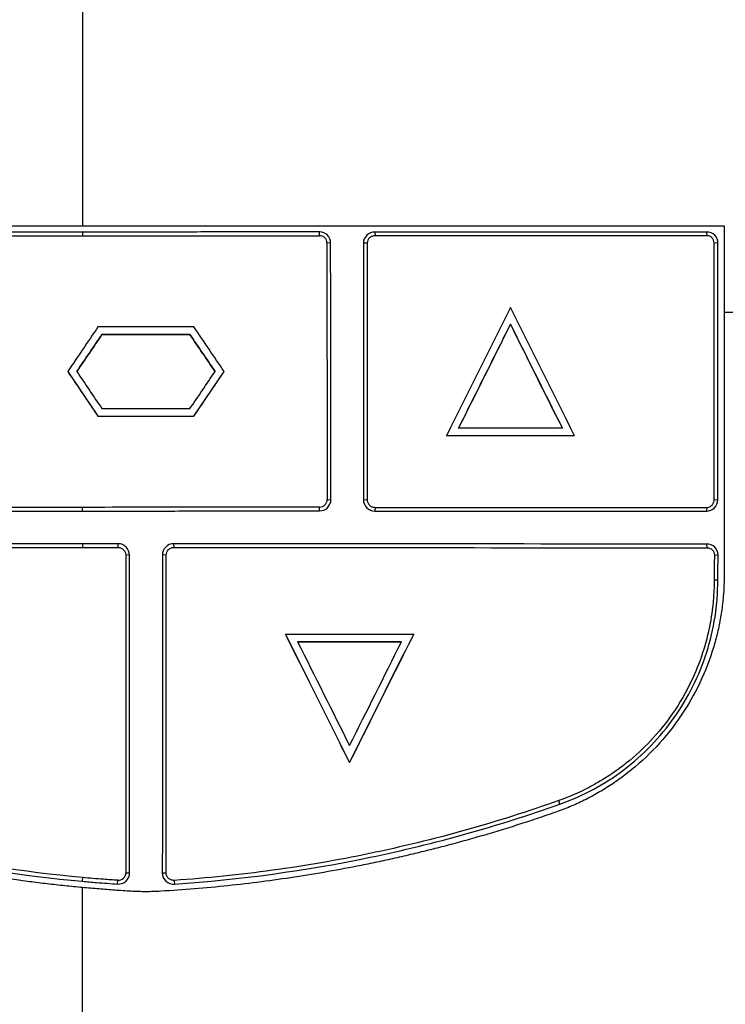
# Model space of a CAD drawing. Header units: millimetres. Extents: x 156922 to 157823, y 112322 to 113312.
# Tile 72 of 123: x 157468 to 157496, y 112837 to 112876. Entities that reach past the tile are written whole.
import ezdxf

# ---------------------------------------------------------------- set-up
doc = ezdxf.new("R2010")
doc.units = ezdxf.units.MM

msp = doc.modelspace()

# ---------------------------------------------------------------- linework, layer by layer
at = {"color": 7, "linetype": 'Continuous', "lineweight": 25}
for p, q in [((157470.069, 112867.583), (157470.069, 112867.435)), ((157479.499, 112867.436), (157479.491, 112867.585)), ((157481.692, 112867.583), (157481.702, 112867.435)), ((157494.917, 112867.433), (157494.896, 112867.581)), ((157479.936, 112867.138), (157479.787, 112867.149)), ((157481.389, 112867.147), (157481.24, 112867.137)), ((157495.338, 112867.137), (157495.19, 112867.149)), ((157487.089, 112863.913), (157487.089, 112863.913)), ((157470.838, 112863.51), (157470.838, 112863.51)), ((157474.34, 112863.51), (157474.34, 112863.51)), ((157469.479, 112862.035), (157470.679, 112860.26)), ((157469.479, 112862.035), (157469.479, 112862.035)), ((157474.499, 112860.26), (157475.699, 112862.035)), ((157475.699, 112862.035), (157475.699, 112862.035)), ((157470.679, 112860.26), (157470.679, 112860.26)), ((157474.499, 112860.26), (157474.499, 112860.26)), ((157484.539, 112859.485), (157484.539, 112859.485)), ((157489.639, 112859.484), (157489.639, 112859.484)), ((157479.798, 112856.944), (157479.947, 112856.937)), ((157481.239, 112856.937), (157481.389, 112856.943)), ((157495.191, 112856.944), (157495.338, 112856.936)), ((157470.069, 112856.486), (157470.069, 112856.635)), ((157479.492, 112856.495), (157479.499, 112856.645)), ((157481.701, 112856.635), (157481.692, 112856.485)), ((157494.895, 112856.486), (157494.914, 112856.634)), ((157470.069, 112855.184), (157470.069, 112855.035)), ((157471.49, 112855.038), (157471.489, 112855.187)), ((157473.69, 112855.19), (157473.693, 112855.041)), ((157494.918, 112855.024), (157494.897, 112855.171)), ((157471.934, 112854.737), (157471.785, 112854.743)), ((157473.395, 112854.743), (157473.246, 112854.737)), ((157495.199, 112854.742), (157495.347, 112854.735)), ((157495.338, 112853.734), (157495.19, 112853.74)), ((157478.139, 112851.588), (157478.139, 112851.588)), ((157483.239, 112851.588), (157483.239, 112851.588)), ((157480.689, 112846.488), (157480.689, 112846.488)), ((157489.054, 112844.83), (157489.019, 112844.975)), ((157470.069, 112841.912), (157470.055, 112841.764)), ((157471.79, 112842.102), (157471.94, 112842.1)), ((157473.24, 112842.1), (157473.39, 112842.102)), ((157471.459, 112841.654), (157471.47, 112841.803)), ((157473.713, 112841.8), (157473.72, 112841.651))]:
    msp.add_line(p, q, dxfattribs=at)
for points in [[(157470.069, 112883.333), (157470.069, 112879.006), (157470.069, 112874.672), (157470.069, 112870.334)], [(157470.069, 112870.334), (157470.069, 112870.167), (157470.069, 112870.001), (157470.069, 112869.834)], [(157470.069, 112869.834), (157470.069, 112869.167), (157470.069, 112868.501), (157470.069, 112867.834)], [(157495.589, 112867.833), (157495.589, 112866.682), (157495.589, 112865.531), (157495.589, 112864.379)], [(157470.069, 112867.435), (157473.214, 112867.435), (157476.358, 112867.439), (157479.499, 112867.436)], [(157487.089, 112864.584), (157486.239, 112862.885), (157485.389, 112861.186), (157484.539, 112859.485)], [(157489.639, 112859.484), (157488.789, 112861.184), (157487.939, 112862.884), (157487.089, 112864.584)], [(157495.589, 112864.379), (157495.589, 112860.905), (157495.589, 112857.428), (157495.589, 112853.95)], [(157470.679, 112863.81), (157470.279, 112863.218), (157469.879, 112862.626), (157469.479, 112862.035)], [(157474.499, 112863.81), (157473.226, 112863.81), (157471.952, 112863.81), (157470.679, 112863.81)], [(157475.699, 112862.035), (157475.299, 112862.626), (157474.899, 112863.218), (157474.499, 112863.81)], [(157487.089, 112863.913), (157486.401, 112862.538), (157485.713, 112861.162), (157485.024, 112859.784)], [(157489.153, 112859.784), (157488.465, 112861.161), (157487.777, 112862.537), (157487.089, 112863.913)], [(157470.838, 112863.51), (157470.506, 112863.018), (157470.173, 112862.526), (157469.841, 112862.035)], [(157469.841, 112862.035), (157470.173, 112862.526), (157470.506, 112863.018), (157470.838, 112863.51)], [(157474.34, 112863.51), (157473.173, 112863.51), (157472.005, 112863.51), (157470.838, 112863.51)], [(157475.337, 112862.035), (157475.004, 112862.526), (157474.672, 112863.018), (157474.34, 112863.51)], [(157474.34, 112863.51), (157474.672, 112863.018), (157475.004, 112862.526), (157475.337, 112862.035)], [(157469.479, 112862.035), (157469.879, 112861.443), (157470.279, 112860.851), (157470.679, 112860.26)], [(157469.841, 112862.035), (157470.173, 112861.543), (157470.506, 112861.051), (157470.838, 112860.56)], [(157474.34, 112860.56), (157474.672, 112861.051), (157475.004, 112861.543), (157475.337, 112862.035)], [(157474.499, 112860.26), (157474.899, 112860.851), (157475.299, 112861.443), (157475.699, 112862.035)], [(157470.679, 112860.26), (157471.952, 112860.26), (157473.226, 112860.26), (157474.499, 112860.26)], [(157470.838, 112860.56), (157472.005, 112860.56), (157473.173, 112860.56), (157474.34, 112860.56)], [(157489.639, 112859.484), (157487.941, 112859.484), (157486.241, 112859.484), (157484.539, 112859.485)], [(157489.153, 112859.784), (157487.778, 112859.784), (157486.402, 112859.784), (157485.024, 112859.784)], [(157470.069, 112856.635), (157468.607, 112856.634), (157467.146, 112856.634), (157465.685, 112856.635)], [(157479.499, 112856.645), (157476.358, 112856.643), (157473.214, 112856.635), (157470.069, 112856.635)], [(157494.897, 112855.171), (157487.866, 112855.173), (157480.782, 112855.19), (157473.69, 112855.19)], [(157473.693, 112855.041), (157480.791, 112855.041), (157487.881, 112855.025), (157494.918, 112855.024)], [(157478.139, 112851.588), (157479.84, 112851.588), (157481.54, 112851.588), (157483.239, 112851.588)], [(157478.139, 112851.588), (157478.989, 112849.888), (157479.839, 112848.188), (157480.689, 112846.488)], [(157478.624, 112851.288), (157480.002, 112851.288), (157481.378, 112851.288), (157482.753, 112851.288)], [(157478.624, 112851.288), (157479.312, 112849.912), (157480.001, 112848.535), (157480.689, 112847.159)], [(157480.689, 112846.488), (157481.539, 112848.189), (157482.389, 112849.889), (157483.239, 112851.588)], [(157480.689, 112847.159), (157481.377, 112848.536), (157482.066, 112849.912), (157482.753, 112851.288)], [(157456.125, 112844.829), (157460.61, 112843.24), (157465.304, 112842.203), (157470.055, 112841.764)]]:
    msp.add_open_spline(points, degree=3, dxfattribs=at)
for points, knots in [([(157466.079, 112867.834), (157466.522, 112867.834), (157467.409, 112867.834), (157468.739, 112867.834), (157469.626, 112867.834), (157470.069, 112867.834)], [0, 0, 0, 0, 0.333389, 0.666717, 1, 1, 1, 1]), ([(157470.069, 112867.834), (157470.542, 112867.834), (157471.488, 112867.834), (157472.907, 112867.834), (157474.326, 112867.834), (157475.745, 112867.834), (157477.163, 112867.834), (157478.582, 112867.834), (157480, 112867.834), (157481.418, 112867.834), (157482.836, 112867.834), (157484.254, 112867.834), (157485.671, 112867.834), (157487.089, 112867.834), (157488.506, 112867.834), (157489.923, 112867.833), (157491.34, 112867.833), (157492.757, 112867.833), (157494.173, 112867.833), (157495.117, 112867.833), (157495.589, 112867.833)], [0, 0, 0, 0, 0.055443, 0.110882, 0.166322, 0.221764, 0.277212, 0.332669, 0.388138, 0.443622, 0.499124, 0.554647, 0.610195, 0.66577, 0.721377, 0.777018, 0.832697, 0.888418, 0.944185, 1, 1, 1, 1]), ([(157465.684, 112867.434), (157465.879, 112867.434), (157466.075, 112867.435), (157466.27, 112867.435), (157466.661, 112867.435), (157467.052, 112867.435), (157467.443, 112867.435), (157467.834, 112867.435), (157468.225, 112867.435), (157468.616, 112867.435), (157469.1, 112867.435), (157469.585, 112867.435), (157470.069, 112867.435)], [0, 0, 0, 0, 0.000586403, 0.000586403, 0.000586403, 0.001759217, 0.001759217, 0.001759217, 0.002932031, 0.002932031, 0.002932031, 0.004385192, 0.004385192, 0.004385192, 0.004385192]), ([(157470.069, 112867.583), (157469.886, 112867.583), (157469.703, 112867.583), (157469.52, 112867.583), (157469.126, 112867.583), (157468.731, 112867.583), (157468.336, 112867.584), (157467.941, 112867.584), (157467.546, 112867.583), (157467.151, 112867.583), (157466.664, 112867.583), (157466.176, 112867.583), (157465.688, 112867.584)], [0.000043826, 0.000043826, 0.000043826, 0.000043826, 0.000592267, 0.000592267, 0.000592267, 0.00177681, 0.00177681, 0.00177681, 0.002961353, 0.002961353, 0.002961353, 0.004425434, 0.004425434, 0.004425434, 0.004425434]), ([(157479.491, 112867.585), (157479.295, 112867.585), (157479.098, 112867.585), (157478.902, 112867.585), (157478.508, 112867.585), (157478.114, 112867.585), (157477.72, 112867.585), (157477.326, 112867.585), (157476.933, 112867.585), (157476.539, 112867.585), (157476.145, 112867.585), (157475.751, 112867.585), (157475.357, 112867.585), (157474.963, 112867.585), (157474.569, 112867.584), (157474.175, 112867.584), (157473.781, 112867.584), (157473.387, 112867.584), (157472.993, 112867.584), (157472.598, 112867.584), (157472.204, 112867.584), (157471.81, 112867.584), (157471.511, 112867.583), (157471.211, 112867.583), (157470.911, 112867.583), (157470.63, 112867.583), (157470.35, 112867.583), (157470.069, 112867.583)], [0.0000006, 0.0000006, 0.0000006, 0.0000006, 0.000591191, 0.000591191, 0.000591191, 0.001773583, 0.001773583, 0.001773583, 0.002955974, 0.002955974, 0.002955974, 0.004138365, 0.004138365, 0.004138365, 0.005320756, 0.005320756, 0.005320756, 0.006503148, 0.006503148, 0.006503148, 0.007685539, 0.007685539, 0.007685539, 0.008584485, 0.008584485, 0.008584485, 0.009426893, 0.009426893, 0.009426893, 0.009426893]), ([(157479.936, 112867.138), (157479.939, 112867.256), (157479.892, 112867.373), (157479.727, 112867.539), (157479.61, 112867.587), (157479.491, 112867.585)], [0, 0, 0, 0, 0.5, 0.5, 1, 1, 1, 1]), ([(157479.787, 112867.149), (157479.787, 112867.225), (157479.756, 112867.299), (157479.65, 112867.405), (157479.575, 112867.436), (157479.499, 112867.436)], [0, 0, 0, 0, 0.5, 0.5, 1, 1, 1, 1]), ([(157481.692, 112867.583), (157481.574, 112867.581), (157481.458, 112867.534), (157481.29, 112867.371), (157481.237, 112867.256), (157481.24, 112867.137)], [0, 0, 0, 0, 0.5, 0.5, 1, 1, 1, 1]), ([(157481.702, 112867.435), (157481.661, 112867.435), (157481.581, 112867.419), (157481.477, 112867.357), (157481.407, 112867.262), (157481.389, 112867.185), (157481.389, 112867.147)], [2, 2, 2, 2, 2.422033, 2.823342, 3.222609, 3.615873, 3.615873, 3.615873, 3.615873]), ([(157494.896, 112867.581), (157494.702, 112867.582), (157494.508, 112867.581), (157494.314, 112867.581), (157494.12, 112867.581), (157493.925, 112867.581), (157493.731, 112867.581), (157493.343, 112867.581), (157492.954, 112867.581), (157492.565, 112867.581), (157492.177, 112867.581), (157491.788, 112867.581), (157491.399, 112867.582), (157491.009, 112867.582), (157490.62, 112867.582), (157490.231, 112867.582), (157489.842, 112867.582), (157489.452, 112867.582), (157489.062, 112867.582), (157488.673, 112867.582), (157488.283, 112867.582), (157487.893, 112867.582), (157487.503, 112867.582), (157487.113, 112867.583), (157486.723, 112867.583), (157486.333, 112867.583), (157485.943, 112867.583), (157485.553, 112867.583), (157485.163, 112867.583), (157484.772, 112867.583), (157484.382, 112867.583), (157483.991, 112867.583), (157483.601, 112867.583), (157483.21, 112867.583), (157482.957, 112867.583), (157482.704, 112867.583), (157482.451, 112867.583), (157482.198, 112867.583), (157481.945, 112867.583), (157481.692, 112867.583)], [0, 0, 0, 0, 0.00058732, 0.00058732, 0.00058732, 0.00117464, 0.00117464, 0.00117464, 0.00234928, 0.00234928, 0.00234928, 0.00352392, 0.00352392, 0.00352392, 0.00469856, 0.00469856, 0.00469856, 0.0058732, 0.0058732, 0.0058732, 0.00704785, 0.00704785, 0.00704785, 0.00822249, 0.00822249, 0.00822249, 0.00939713, 0.00939713, 0.00939713, 0.01057177, 0.01057177, 0.01057177, 0.01174641, 0.01174641, 0.01174641, 0.01250696, 0.01250696, 0.01250696, 0.01326753, 0.01326753, 0.01326753, 0.01326753]), ([(157494.917, 112867.433), (157494.782, 112867.434), (157494.51, 112867.433), (157494.1, 112867.434), (157493.689, 112867.434), (157493.14, 112867.434), (157492.453, 112867.434), (157491.354, 112867.434), (157489.978, 112867.434), (157487.774, 112867.434), (157485.016, 112867.435), (157482.807, 112867.434), (157481.702, 112867.435)], [2.000028, 2.000028, 2.000028, 2.000028, 3.39452, 4.809863, 6.225393, 7.6411, 10.473003, 13.305492, 18.971888, 24.639622, 35.97635, 47.310184, 47.310184, 47.310184, 47.310184]), ([(157495.338, 112867.137), (157495.341, 112867.255), (157495.295, 112867.372), (157495.131, 112867.539), (157495.013, 112867.586), (157494.896, 112867.581)], [0, 0, 0, 0, 0.5, 0.5, 1, 1, 1, 1]), ([(157495.19, 112867.149), (157495.19, 112867.186), (157495.176, 112867.261), (157495.114, 112867.356), (157495.023, 112867.418), (157494.951, 112867.433), (157494.917, 112867.433)], [2, 2, 2, 2, 2.37082, 2.744127, 3.110846, 3.456491, 3.456491, 3.456491, 3.456491]), ([(157479.787, 112867.149), (157479.788, 112865.449), (157479.789, 112863.749), (157479.795, 112860.347), (157479.799, 112858.646), (157479.798, 112856.944)], [0, 0, 0, 0, 0.5, 0.5, 1, 1, 1, 1]), ([(157479.947, 112856.937), (157479.947, 112857.133), (157479.947, 112857.33), (157479.947, 112857.527), (157479.947, 112857.921), (157479.947, 112858.315), (157479.947, 112858.71), (157479.946, 112859.104), (157479.946, 112859.498), (157479.945, 112859.892), (157479.945, 112860.286), (157479.944, 112860.68), (157479.943, 112861.074), (157479.943, 112861.468), (157479.942, 112861.862), (157479.941, 112862.256), (157479.941, 112862.649), (157479.94, 112863.043), (157479.94, 112863.437), (157479.939, 112863.831), (157479.938, 112864.225), (157479.938, 112864.619), (157479.937, 112865.039), (157479.937, 112865.459), (157479.937, 112865.878), (157479.936, 112866.298), (157479.936, 112866.718), (157479.936, 112867.138)], [0.0000006, 0.0000006, 0.0000006, 0.0000006, 0.00059189, 0.00059189, 0.00059189, 0.00177567, 0.00177567, 0.00177567, 0.00295945, 0.00295945, 0.00295945, 0.00414323, 0.00414323, 0.00414323, 0.00532701, 0.00532701, 0.00532701, 0.0065108, 0.0065108, 0.0065108, 0.00769458, 0.00769458, 0.00769458, 0.00895704, 0.00895704, 0.00895704, 0.01021952, 0.01021952, 0.01021952, 0.01021952]), ([(157481.24, 112867.137), (157481.239, 112866.954), (157481.24, 112866.771), (157481.24, 112866.587), (157481.239, 112866.221), (157481.24, 112865.854), (157481.24, 112865.487), (157481.24, 112865.12), (157481.24, 112864.754), (157481.24, 112864.387), (157481.24, 112864.02), (157481.24, 112863.653), (157481.24, 112863.286), (157481.24, 112862.92), (157481.24, 112862.553), (157481.24, 112862.186), (157481.239, 112861.452), (157481.239, 112860.718), (157481.239, 112859.984), (157481.239, 112859.476), (157481.239, 112858.968), (157481.239, 112858.46), (157481.239, 112857.953), (157481.239, 112857.445), (157481.239, 112856.937)], [0, 0, 0, 0, 0.00055132, 0.00055132, 0.00055132, 0.00165396, 0.00165396, 0.00165396, 0.00275659, 0.00275659, 0.00275659, 0.00385922, 0.00385922, 0.00385922, 0.00496185, 0.00496185, 0.00496185, 0.00716712, 0.00716712, 0.00716712, 0.00869265, 0.00869265, 0.00869265, 0.0102182, 0.0102182, 0.0102182, 0.0102182]), ([(157481.389, 112867.147), (157481.388, 112867.043), (157481.389, 112866.833), (157481.389, 112866.518), (157481.389, 112866.201), (157481.389, 112865.779), (157481.389, 112865.25), (157481.389, 112864.402), (157481.389, 112863.339), (157481.389, 112861.635), (157481.389, 112859.503), (157481.389, 112857.796), (157481.389, 112856.943)], [2.000011, 2.000011, 2.000011, 2.000011, 3.142769, 4.294806, 5.448185, 6.60284, 8.915704, 11.232862, 15.877901, 20.533648, 29.860028, 39.177527, 39.177527, 39.177527, 39.177527]), ([(157495.191, 112856.944), (157495.19, 112858.646), (157495.191, 112862.049), (157495.19, 112865.45), (157495.19, 112867.149)], [2, 2, 2, 2, 18.951491, 35.892409, 35.892409, 35.892409, 35.892409]), ([(157495.338, 112856.936), (157495.338, 112857.137), (157495.338, 112857.338), (157495.338, 112857.539), (157495.338, 112857.941), (157495.338, 112858.342), (157495.338, 112858.744), (157495.338, 112859.146), (157495.338, 112859.548), (157495.338, 112859.949), (157495.338, 112860.351), (157495.338, 112860.753), (157495.338, 112861.154), (157495.338, 112861.556), (157495.338, 112861.957), (157495.338, 112862.359), (157495.338, 112862.761), (157495.338, 112863.162), (157495.338, 112863.564), (157495.338, 112863.965), (157495.338, 112864.367), (157495.338, 112864.768), (157495.338, 112865.163), (157495.338, 112865.558), (157495.338, 112865.953), (157495.338, 112866.347), (157495.338, 112866.742), (157495.338, 112867.137)], [0, 0, 0, 0, 0.00060336, 0.00060336, 0.00060336, 0.00181009, 0.00181009, 0.00181009, 0.00301682, 0.00301682, 0.00301682, 0.00422355, 0.00422355, 0.00422355, 0.00543028, 0.00543028, 0.00543028, 0.00663701, 0.00663701, 0.00663701, 0.00784374, 0.00784374, 0.00784374, 0.00903087, 0.00903087, 0.00903087, 0.01021802, 0.01021802, 0.01021802, 0.01021802]), ([(157503.19, 112864.378), (157502.773, 112864.378), (157501.938, 112864.379), (157500.68, 112864.379), (157499.416, 112864.379), (157498.146, 112864.379), (157496.87, 112864.379), (157496.016, 112864.379), (157495.589, 112864.379)], [0, 0, 0, 0, 0.165067, 0.330773, 0.497118, 0.664104, 0.831731, 1, 1, 1, 1]), ([(157485.024, 112859.784), (157485.369, 112860.474), (157486.057, 112861.851), (157486.745, 112863.226), (157487.089, 112863.913)], [0, 0, 0, 0, 0.500512, 1, 1, 1, 1]), ([(157487.089, 112863.913), (157487.433, 112863.225), (157488.121, 112861.848), (157488.81, 112860.472), (157489.153, 112859.784)], [0, 0, 0, 0, 0.500394, 1, 1, 1, 1]), ([(157470.838, 112863.51), (157471.422, 112863.51), (157472.589, 112863.51), (157473.756, 112863.51), (157474.34, 112863.51)], [0, 0, 0, 0, 0.500297, 1, 1, 1, 1]), ([(157470.679, 112860.26), (157471.316, 112860.26), (157472.589, 112860.26), (157473.863, 112860.26), (157474.499, 112860.26)], [0, 0, 0, 0, 0.5003109, 1, 1, 1, 1]), ([(157489.639, 112859.484), (157489.215, 112859.484), (157488.367, 112859.484), (157487.093, 112859.484), (157485.817, 112859.484), (157484.965, 112859.484), (157484.539, 112859.485)], [0, 0, 0, 0, 0.249613, 0.499476, 0.749601, 1, 1, 1, 1]), ([(157479.492, 112856.495), (157479.61, 112856.494), (157479.727, 112856.54), (157479.895, 112856.703), (157479.946, 112856.818), (157479.947, 112856.937)], [0, 0, 0, 0, 0.5, 0.5, 1, 1, 1, 1]), ([(157479.499, 112856.645), (157479.578, 112856.645), (157479.655, 112856.677), (157479.765, 112856.788), (157479.798, 112856.865), (157479.798, 112856.944)], [0, 0, 0, 0, 0.5, 0.5, 1, 1, 1, 1]), ([(157481.239, 112856.937), (157481.241, 112856.818), (157481.291, 112856.702), (157481.457, 112856.537), (157481.573, 112856.487), (157481.692, 112856.485)], [0, 0, 0, 0, 0.5, 0.5, 1, 1, 1, 1]), ([(157481.389, 112856.943), (157481.389, 112856.902), (157481.405, 112856.821), (157481.474, 112856.72), (157481.576, 112856.651), (157481.658, 112856.635), (157481.701, 112856.635)], [2, 2, 2, 2, 2.446544, 2.870561, 3.28947, 3.748168, 3.748168, 3.748168, 3.748168]), ([(157494.895, 112856.486), (157495.013, 112856.482), (157495.127, 112856.534), (157495.289, 112856.702), (157495.336, 112856.818), (157495.338, 112856.936)], [0, 0, 0, 0, 0.5, 0.5, 1, 1, 1, 1]), ([(157494.914, 112856.634), (157494.951, 112856.634), (157495.025, 112856.653), (157495.115, 112856.722), (157495.176, 112856.822), (157495.191, 112856.903), (157495.191, 112856.944)], [2, 2, 2, 2, 2.374415, 2.738161, 3.126231, 3.536852, 3.536852, 3.536852, 3.536852]), ([(157465.688, 112856.486), (157465.865, 112856.486), (157466.042, 112856.486), (157466.22, 112856.486), (157466.592, 112856.486), (157466.964, 112856.486), (157467.337, 112856.486), (157467.709, 112856.486), (157468.081, 112856.486), (157468.454, 112856.486), (157468.992, 112856.486), (157469.53, 112856.486), (157470.069, 112856.486)], [0.000026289, 0.000026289, 0.000026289, 0.000026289, 0.000558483, 0.000558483, 0.000558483, 0.001675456, 0.001675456, 0.001675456, 0.002792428, 0.002792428, 0.002792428, 0.004407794, 0.004407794, 0.004407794, 0.004407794]), ([(157470.069, 112856.486), (157470.264, 112856.486), (157470.46, 112856.486), (157470.655, 112856.486), (157471.046, 112856.486), (157471.438, 112856.487), (157471.829, 112856.487), (157472.22, 112856.487), (157472.611, 112856.488), (157473.002, 112856.488), (157473.394, 112856.489), (157473.785, 112856.489), (157474.176, 112856.49), (157474.567, 112856.491), (157474.958, 112856.491), (157475.349, 112856.492), (157475.74, 112856.492), (157476.131, 112856.493), (157476.522, 112856.493), (157476.913, 112856.494), (157477.304, 112856.494), (157477.695, 112856.495), (157477.995, 112856.495), (157478.294, 112856.495), (157478.594, 112856.495), (157478.893, 112856.495), (157479.192, 112856.495), (157479.492, 112856.495)], [0.0000006, 0.0000006, 0.0000006, 0.0000006, 0.000586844, 0.000586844, 0.000586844, 0.001760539, 0.001760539, 0.001760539, 0.002934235, 0.002934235, 0.002934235, 0.00410793, 0.00410793, 0.00410793, 0.005281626, 0.005281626, 0.005281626, 0.006455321, 0.006455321, 0.006455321, 0.007629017, 0.007629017, 0.007629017, 0.008528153, 0.008528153, 0.008528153, 0.009427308, 0.009427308, 0.009427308, 0.009427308]), ([(157481.692, 112856.485), (157481.877, 112856.485), (157482.063, 112856.485), (157482.248, 112856.485), (157482.619, 112856.485), (157482.99, 112856.485), (157483.36, 112856.485), (157483.731, 112856.485), (157484.101, 112856.485), (157484.472, 112856.485), (157484.842, 112856.485), (157485.213, 112856.485), (157485.583, 112856.485), (157485.954, 112856.485), (157486.324, 112856.485), (157486.694, 112856.485), (157487.064, 112856.485), (157487.434, 112856.485), (157487.804, 112856.485), (157488.174, 112856.485), (157488.544, 112856.485), (157488.913, 112856.485), (157489.283, 112856.485), (157489.653, 112856.485), (157490.022, 112856.485), (157490.392, 112856.485), (157490.761, 112856.485), (157491.13, 112856.485), (157491.5, 112856.485), (157491.869, 112856.485), (157492.238, 112856.485), (157492.607, 112856.485), (157492.976, 112856.485), (157493.344, 112856.485), (157493.529, 112856.485), (157493.713, 112856.485), (157493.897, 112856.485), (157494.077, 112856.485), (157494.256, 112856.485), (157494.436, 112856.485), (157494.589, 112856.485), (157494.742, 112856.483), (157494.895, 112856.486)], [0, 0, 0, 0, 0.00055733, 0.00055733, 0.00055733, 0.001672, 0.001672, 0.001672, 0.00278667, 0.00278667, 0.00278667, 0.00390133, 0.00390133, 0.00390133, 0.005016, 0.005016, 0.005016, 0.00613067, 0.00613067, 0.00613067, 0.00724534, 0.00724534, 0.00724534, 0.00836, 0.00836, 0.00836, 0.00947467, 0.00947467, 0.00947467, 0.01058934, 0.01058934, 0.01058934, 0.01170401, 0.01170401, 0.01170401, 0.01226134, 0.01226134, 0.01226134, 0.01280444, 0.01280444, 0.01280444, 0.01326796, 0.01326796, 0.01326796, 0.01326796]), ([(157481.701, 112856.635), (157482.806, 112856.634), (157485.014, 112856.634), (157487.772, 112856.634), (157489.975, 112856.634), (157491.35, 112856.634), (157492.45, 112856.634), (157493.136, 112856.634), (157493.686, 112856.634), (157494.029, 112856.634), (157494.303, 112856.634), (157494.509, 112856.633), (157494.713, 112856.634), (157494.848, 112856.633), (157494.914, 112856.634)], [2, 2, 2, 2, 13.977556, 25.954926, 31.943524, 37.932048, 40.926285, 43.920504, 45.417607, 46.914707, 47.663256, 48.411804, 49.16035, 49.884944, 49.884944, 49.884944, 49.884944]), ([(157470.069, 112855.184), (157469.914, 112855.184), (157469.758, 112855.184), (157469.603, 112855.184), (157469.213, 112855.184), (157468.823, 112855.184), (157468.433, 112855.184), (157468.044, 112855.184), (157467.654, 112855.184), (157467.264, 112855.184), (157466.874, 112855.184), (157466.484, 112855.184), (157466.094, 112855.184), (157465.705, 112855.184), (157465.315, 112855.184), (157464.925, 112855.184), (157464.535, 112855.184), (157464.146, 112855.184), (157463.756, 112855.184), (157463.366, 112855.184), (157462.977, 112855.184), (157462.587, 112855.184), (157462.198, 112855.184), (157461.808, 112855.184), (157461.419, 112855.184), (157461.029, 112855.184), (157460.64, 112855.184), (157460.25, 112855.184), (157459.861, 112855.184), (157459.472, 112855.184), (157459.082, 112855.184), (157458.693, 112855.184), (157458.304, 112855.184), (157457.915, 112855.184), (157457.526, 112855.184), (157457.137, 112855.184), (157456.748, 112855.184), (157456.359, 112855.184), (157455.97, 112855.184), (157455.582, 112855.184), (157455.193, 112855.183), (157454.804, 112855.183), (157454.416, 112855.183), (157454.027, 112855.183), (157453.639, 112855.183), (157453.25, 112855.183), (157452.862, 112855.183), (157452.474, 112855.183), (157452.086, 112855.183), (157451.785, 112855.183), (157451.485, 112855.183), (157451.184, 112855.183), (157450.884, 112855.182), (157450.584, 112855.184), (157450.283, 112855.183)], [0.00011893, 0.00011893, 0.00011893, 0.00011893, 0.00058481, 0.00058481, 0.00058481, 0.00175443, 0.00175443, 0.00175443, 0.00292406, 0.00292406, 0.00292406, 0.00409368, 0.00409368, 0.00409368, 0.00526331, 0.00526331, 0.00526331, 0.00643293, 0.00643293, 0.00643293, 0.00760256, 0.00760256, 0.00760256, 0.00877218, 0.00877218, 0.00877218, 0.0099418, 0.0099418, 0.0099418, 0.01111143, 0.01111143, 0.01111143, 0.01228105, 0.01228105, 0.01228105, 0.01345068, 0.01345068, 0.01345068, 0.0146203, 0.0146203, 0.0146203, 0.01578993, 0.01578993, 0.01578993, 0.01695955, 0.01695955, 0.01695955, 0.01812918, 0.01812918, 0.01812918, 0.01903482, 0.01903482, 0.01903482, 0.01994048, 0.01994048, 0.01994048, 0.01994048]), ([(157471.489, 112855.187), (157471.295, 112855.187), (157471.101, 112855.186), (157470.906, 112855.186), (157470.764, 112855.185), (157470.622, 112855.185), (157470.481, 112855.184), (157470.343, 112855.184), (157470.206, 112855.184), (157470.069, 112855.184)], [0.0000006, 0.0000006, 0.0000006, 0.0000006, 0.000583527, 0.000583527, 0.000583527, 0.00100936, 0.00100936, 0.00100936, 0.001420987, 0.001420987, 0.001420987, 0.001420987]), ([(157471.934, 112854.737), (157471.936, 112854.855), (157471.888, 112854.972), (157471.724, 112855.138), (157471.607, 112855.187), (157471.489, 112855.187)], [0, 0, 0, 0, 0.5, 0.5, 1, 1, 1, 1]), ([(157473.69, 112855.19), (157473.571, 112855.189), (157473.456, 112855.139), (157473.292, 112854.972), (157473.245, 112854.856), (157473.246, 112854.737)], [0, 0, 0, 0, 0.5, 0.5, 1, 1, 1, 1]), ([(157495.347, 112854.735), (157495.349, 112854.854), (157495.3, 112854.97), (157495.132, 112855.132), (157495.014, 112855.177), (157494.897, 112855.171)], [0, 0, 0, 0, 0.5, 0.5, 1, 1, 1, 1]), ([(157450.267, 112855.034), (157450.678, 112855.036), (157451.089, 112855.034), (157451.912, 112855.035), (157452.324, 112855.035), (157453.558, 112855.035), (157454.382, 112855.035), (157456.854, 112855.035), (157458.503, 112855.035), (157463.456, 112855.035), (157466.762, 112855.036), (157470.069, 112855.035)], [0, 0, 0, 0, 0.0625, 0.0625, 0.125, 0.125, 0.25, 0.25, 0.5, 0.5, 1, 1, 1, 1]), ([(157470.069, 112855.035), (157470.261, 112855.035), (157470.454, 112855.035), (157470.647, 112855.036), (157470.787, 112855.036), (157470.928, 112855.037), (157471.069, 112855.037), (157471.209, 112855.037), (157471.35, 112855.038), (157471.49, 112855.038)], [0, 0, 0, 0, 0.000577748, 0.000577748, 0.000577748, 0.000999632, 0.000999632, 0.000999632, 0.001421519, 0.001421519, 0.001421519, 0.001421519]), ([(157471.49, 112855.038), (157471.568, 112855.038), (157471.644, 112855.006), (157471.753, 112854.897), (157471.785, 112854.821), (157471.785, 112854.744)], [0, 0, 0, 0, 0.5, 0.5, 1, 1, 1, 1]), ([(157473.395, 112854.743), (157473.395, 112854.82), (157473.441, 112854.934), (157473.573, 112855.024), (157473.652, 112855.041), (157473.693, 112855.041)], [2, 2, 2, 2, 2.791095, 3.192179, 3.615343, 3.615343, 3.615343, 3.615343]), ([(157494.918, 112855.024), (157494.99, 112855.024), (157495.098, 112854.98), (157495.184, 112854.856), (157495.199, 112854.78), (157495.199, 112854.742)], [2, 2, 2, 2, 2.716981, 3.082527, 3.460653, 3.460653, 3.460653, 3.460653]), ([(157471.785, 112854.744), (157471.787, 112852.638), (157471.786, 112850.531), (157471.789, 112846.317), (157471.793, 112844.21), (157471.79, 112842.102)], [0, 0, 0, 0, 0.5, 0.5, 1, 1, 1, 1]), ([(157471.94, 112842.1), (157471.94, 112842.295), (157471.94, 112842.49), (157471.94, 112842.684), (157471.94, 112843.074), (157471.94, 112843.463), (157471.94, 112843.853), (157471.94, 112844.242), (157471.94, 112844.631), (157471.939, 112845.021), (157471.939, 112845.41), (157471.939, 112845.8), (157471.939, 112846.189), (157471.938, 112846.578), (157471.938, 112846.968), (157471.938, 112847.357), (157471.938, 112847.746), (157471.937, 112848.136), (157471.937, 112848.525), (157471.937, 112848.914), (157471.937, 112849.304), (157471.936, 112849.693), (157471.936, 112850.082), (157471.936, 112850.472), (157471.936, 112850.861), (157471.935, 112851.25), (157471.935, 112851.639), (157471.935, 112852.028), (157471.935, 112852.418), (157471.934, 112852.807), (157471.934, 112853.196), (157471.934, 112853.71), (157471.934, 112854.223), (157471.934, 112854.737)], [0, 0, 0, 0, 0.00058421, 0.00058421, 0.00058421, 0.00175264, 0.00175264, 0.00175264, 0.00292107, 0.00292107, 0.00292107, 0.0040895, 0.0040895, 0.0040895, 0.00525793, 0.00525793, 0.00525793, 0.00642636, 0.00642636, 0.00642636, 0.00759479, 0.00759479, 0.00759479, 0.00876321, 0.00876321, 0.00876321, 0.00993164, 0.00993164, 0.00993164, 0.01110007, 0.01110007, 0.01110007, 0.01264239, 0.01264239, 0.01264239, 0.01264239]), ([(157473.246, 112854.737), (157473.246, 112854.545), (157473.246, 112854.352), (157473.246, 112854.159), (157473.246, 112853.774), (157473.246, 112853.389), (157473.246, 112853.004), (157473.246, 112852.618), (157473.246, 112852.233), (157473.245, 112851.848), (157473.245, 112851.463), (157473.245, 112851.077), (157473.245, 112850.692), (157473.245, 112850.307), (157473.244, 112849.921), (157473.244, 112849.536), (157473.244, 112849.151), (157473.244, 112848.765), (157473.243, 112848.38), (157473.243, 112847.995), (157473.243, 112847.609), (157473.243, 112847.224), (157473.242, 112846.838), (157473.242, 112846.453), (157473.242, 112846.068), (157473.242, 112845.682), (157473.241, 112845.297), (157473.241, 112844.911), (157473.241, 112844.526), (157473.241, 112844.14), (157473.241, 112843.755), (157473.241, 112843.479), (157473.241, 112843.203), (157473.241, 112842.928), (157473.24, 112842.652), (157473.24, 112842.376), (157473.24, 112842.1)], [0, 0, 0, 0, 0.00057829, 0.00057829, 0.00057829, 0.00173486, 0.00173486, 0.00173486, 0.00289143, 0.00289143, 0.00289143, 0.004048, 0.004048, 0.004048, 0.00520457, 0.00520457, 0.00520457, 0.00636114, 0.00636114, 0.00636114, 0.00751772, 0.00751772, 0.00751772, 0.00867429, 0.00867429, 0.00867429, 0.00983086, 0.00983086, 0.00983086, 0.01098743, 0.01098743, 0.01098743, 0.01181492, 0.01181492, 0.01181492, 0.01264241, 0.01264241, 0.01264241, 0.01264241]), ([(157473.39, 112842.102), (157473.39, 112844.21), (157473.392, 112848.425), (157473.395, 112852.638), (157473.395, 112854.743)], [2, 2, 2, 2, 23.864369, 45.72051, 45.72051, 45.72051, 45.72051]), ([(157495.199, 112854.742), (157495.199, 112854.575), (157495.195, 112854.241), (157495.19, 112853.907), (157495.19, 112853.74)], [2, 2, 2, 2, 3.660095, 5.325452, 5.325452, 5.325452, 5.325452]), ([(157495.338, 112853.734), (157495.338, 112853.834), (157495.339, 112853.935), (157495.34, 112854.036), (157495.342, 112854.137), (157495.343, 112854.238), (157495.344, 112854.339), (157495.346, 112854.471), (157495.347, 112854.603), (157495.347, 112854.735)], [0.000001, 0.000001, 0.000001, 0.000001, 0.00030329, 0.00030329, 0.00030329, 0.00060657, 0.00060657, 0.00060657, 0.00100358, 0.00100358, 0.00100358, 0.00100358]), ([(157495.589, 112853.95), (157495.588, 112853.846), (157495.586, 112853.64), (157495.572, 112853.331), (157495.548, 112853.024), (157495.515, 112852.718), (157495.473, 112852.413), (157495.421, 112852.11), (157495.359, 112851.809), (157495.288, 112851.509), (157495.208, 112851.21), (157495, 112850.521), (157494.575, 112849.468), (157493.777, 112848.142), (157492.787, 112846.949), (157491.853, 112846.129), (157491.096, 112845.595), (157490.571, 112845.271), (157490.027, 112844.982), (157489.467, 112844.724), (157489.081, 112844.582), (157488.887, 112844.51)], [0, 0, 0, 0, 0.025064, 0.050036, 0.074938, 0.099797, 0.124634, 0.149475, 0.174343, 0.199263, 0.224258, 0.249352, 0.373994, 0.498846, 0.624267, 0.749721, 0.799964, 0.849924, 0.899789, 0.949751, 1, 1, 1, 1]), ([(157495.19, 112853.74), (157495.19, 112853.674), (157495.188, 112853.475), (157495.177, 112853.21), (157495.153, 112852.881), (157495.125, 112852.62), (157495.08, 112852.295), (157495.036, 112852.038), (157494.971, 112851.719), (157494.807, 112851.024), (157494.421, 112849.921), (157493.693, 112848.598), (157492.822, 112847.48), (157492.016, 112846.709), (157491.423, 112846.248), (157491.022, 112845.969), (157490.652, 112845.736), (157489.984, 112845.363), (157489.431, 112845.121), (157489.019, 112844.975)], [2, 2, 2, 2, 2.661465, 3.978208, 4.634225, 5.942028, 6.59403, 7.894679, 8.543527, 9.838676, 14.99632, 20.149339, 24.845809, 29.104108, 31.259853, 32.345928, 33.984785, 35.624114, 39.99292, 39.99292, 39.99292, 39.99292]), ([(157489.054, 112844.83), (157489.967, 112845.152), (157490.826, 112845.615), (157492.369, 112846.783), (157493.048, 112847.487), (157494.164, 112849.067), (157494.6, 112849.945), (157495.187, 112851.793), (157495.337, 112852.761), (157495.338, 112853.734)], [0, 0, 0, 0, 0.25, 0.25, 0.5, 0.5, 0.75, 0.75, 1, 1, 1, 1]), ([(157480.689, 112846.488), (157480.479, 112846.907), (157480.058, 112847.75), (157479.424, 112849.019), (157478.783, 112850.3), (157478.354, 112851.157), (157478.139, 112851.588)], [0, 0, 0, 0, 0.246543, 0.495389, 0.746541, 1, 1, 1, 1]), ([(157482.753, 112851.288), (157482.41, 112851.288), (157481.724, 112851.288), (157480.692, 112851.288), (157479.659, 112851.288), (157478.969, 112851.288), (157478.624, 112851.288)], [0, 0, 0, 0, 0.249436, 0.499249, 0.749437, 1, 1, 1, 1]), ([(157483.239, 112851.588), (157482.964, 112851.037), (157482.405, 112849.92), (157481.555, 112848.22), (157480.98, 112847.071), (157480.689, 112846.488)], [0, 0, 0, 0, 0.324037, 0.65737, 1, 1, 1, 1]), ([(157470.069, 112841.912), (157467.697, 112842.131), (157465.34, 112842.5), (157460.692, 112843.524), (157458.402, 112844.177), (157456.164, 112844.974)], [0, 0, 0, 0, 0.5, 0.5, 1, 1, 1, 1]), ([(157489.019, 112844.975), (157486.562, 112844.104), (157484.043, 112843.398), (157480.203, 112842.6), (157478.913, 112842.378), (157476.321, 112842.022), (157475.02, 112841.889), (157473.713, 112841.8)], [0, 0, 0, 0, 0.5, 0.5, 0.75, 0.75, 1, 1, 1, 1]), ([(157473.72, 112841.651), (157476.338, 112841.828), (157478.941, 112842.186), (157484.069, 112843.251), (157486.593, 112843.958), (157489.054, 112844.83)], [0, 0, 0, 0, 0.5, 0.5, 1, 1, 1, 1]), ([(157470.069, 112841.513), (157469.834, 112841.536), (157469.365, 112841.581), (157468.662, 112841.66), (157467.96, 112841.746), (157467.259, 112841.841), (157466.559, 112841.945), (157465.861, 112842.057), (157465.164, 112842.178), (157464.238, 112842.35), (157463.083, 112842.587), (157461.476, 112842.957), (157459.653, 112843.436), (157458.076, 112843.913), (157456.958, 112844.28), (157456.513, 112844.434), (157456.291, 112844.51)], [0, 0, 0, 0, 0.049977, 0.099965, 0.149965, 0.199968, 0.249966, 0.29996, 0.349958, 0.399961, 0.499869, 0.600059, 0.74997, 0.899962, 0.949976, 1, 1, 1, 1]), ([(157488.887, 112844.51), (157488.656, 112844.431), (157488.196, 112844.272), (157487.501, 112844.044), (157486.805, 112843.825), (157486.106, 112843.615), (157485.405, 112843.414), (157484.702, 112843.222), (157483.996, 112843.038), (157483.288, 112842.864), (157482.578, 112842.698), (157481.866, 112842.542), (157480.952, 112842.353), (157479.834, 112842.142), (157478.51, 112841.924), (157477.183, 112841.737), (157475.852, 112841.582), (157474.517, 112841.455), (157473.625, 112841.396), (157473.178, 112841.367)], [0, 0, 0, 0, 0.0456327, 0.0912082, 0.1367337, 0.1822165, 0.2276638, 0.273083, 0.3184812, 0.3638657, 0.4092438, 0.4546226, 0.5000094, 0.5835026, 0.6668715, 0.7501608, 0.8334155, 0.9166804, 1, 1, 1, 1]), ([(157471.47, 112841.803), (157471.28, 112841.816), (157471.09, 112841.829), (157470.899, 112841.843), (157470.761, 112841.854), (157470.622, 112841.865), (157470.484, 112841.876), (157470.346, 112841.888), (157470.207, 112841.9), (157470.069, 112841.912)], [0, 0, 0, 0, 0.000572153, 0.000572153, 0.000572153, 0.000988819, 0.000988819, 0.000988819, 0.001405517, 0.001405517, 0.001405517, 0.001405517]), ([(157471.459, 112841.654), (157471.582, 112841.645), (157471.707, 112841.69), (157471.886, 112841.856), (157471.94, 112841.977), (157471.94, 112842.1)], [0, 0, 0, 0, 0.5, 0.5, 1, 1, 1, 1]), ([(157471.47, 112841.803), (157471.553, 112841.798), (157471.636, 112841.828), (157471.755, 112841.939), (157471.79, 112842.02), (157471.79, 112842.102)], [0, 0, 0, 0, 0.5, 0.5, 1, 1, 1, 1]), ([(157473.24, 112842.1), (157473.241, 112841.976), (157473.294, 112841.856), (157473.473, 112841.689), (157473.597, 112841.643), (157473.72, 112841.651)], [0, 0, 0, 0, 0.5, 0.5, 1, 1, 1, 1]), ([(157473.713, 112841.8), (157473.671, 112841.797), (157473.587, 112841.809), (157473.48, 112841.875), (157473.407, 112841.978), (157473.39, 112842.06), (157473.39, 112842.102)], [2, 2, 2, 2, 2.446795, 2.879684, 3.31254, 3.757506, 3.757506, 3.757506, 3.757506]), ([(157470.055, 112841.764), (157470.244, 112841.746), (157470.433, 112841.73), (157470.623, 112841.715), (157470.764, 112841.704), (157470.906, 112841.693), (157471.048, 112841.683), (157471.185, 112841.673), (157471.322, 112841.663), (157471.459, 112841.654)], [0.000008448, 0.000008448, 0.000008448, 0.000008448, 0.000577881, 0.000577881, 0.000577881, 0.001004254, 0.001004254, 0.001004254, 0.001416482, 0.001416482, 0.001416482, 0.001416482]), ([(157471.999, 112841.367), (157471.784, 112841.38), (157471.355, 112841.407), (157470.711, 112841.456), (157470.283, 112841.494), (157470.069, 112841.513)], [0, 0, 0, 0, 0.333698, 0.667018, 1, 1, 1, 1]), ([(157470.069, 112833.11), (157470.069, 112835.755), (157470.069, 112838.556), (157470.069, 112841.357), (157470.069, 112841.513)], [1.4273677, 1.4273677, 1.4273677, 1.4273677, 1.6657782, 1.6798734, 1.6798734, 1.6798734, 1.6798734]), ([(157473.178, 112841.367), (157473.08, 112841.362), (157472.884, 112841.352), (157472.589, 112841.348), (157472.294, 112841.352), (157472.098, 112841.362), (157471.999, 112841.367)], [0, 0, 0, 0, 0.250022, 0.500031, 0.750012, 1, 1, 1, 1])]:
    msp.add_open_spline(points, degree=3, knots=knots, dxfattribs=at)

doc.saveas('drawing.dxf')
